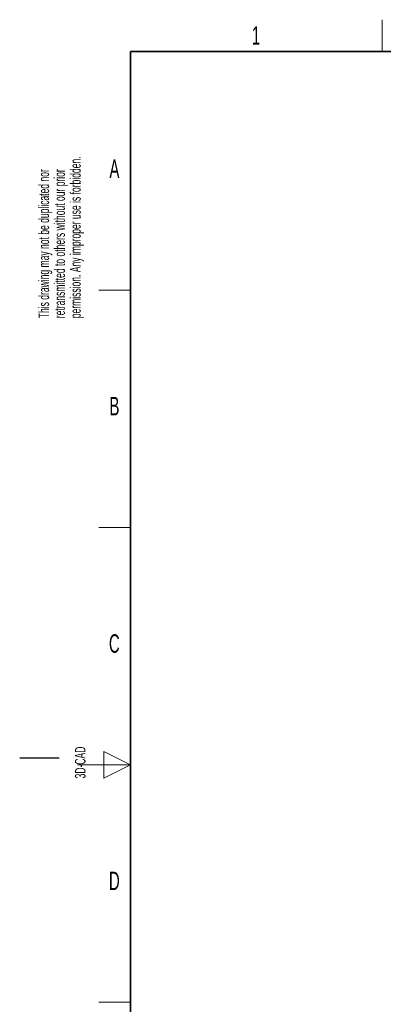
# Paper-space layout 'Blatt4' of a CAD drawing. Header units: millimetres. Extents: x 5 to 418, y 2 to 292.
# Tile 2 of 59: x 5 to 74, y 102 to 288. Entities that reach past the tile are written whole.
import ezdxf

# ---------------------------------------------------------------- set-up
doc = ezdxf.new("R2010")
doc.units = ezdxf.units.MM
doc.layers.add('SLD-0', color=7, linetype='Continuous')
doc.styles.add('SLDTEXTSTYLE0', font='TXT', dxfattribs={"width": 0.605})

# ---------------------------------------------------------------- blocks, each defined once
blk = doc.blocks.new('SW_NOTE_0_59')
at = {"layer": 'SLD-0', "color": 0, "char_height": 2, "attachment_point": 1, "rotation": 90, "style": 'SLDTEXTSTYLE0'}
for s, insert in [('permission. Any improper use is forbidden.', (3.42, 0)), ('This drawing may not be duplicated nor', (-2.58, 0)), ('retransmitted to others without our prior', (0.42, 0))]:
    blk.add_mtext(s, dxfattribs=dict(at, insert=insert))
blk = doc.blocks.new('SW_NOTE_0_60')
at = {"layer": 'SLD-0', "color": 0, "char_height": 2, "attachment_point": 1, "rotation": 90, "style": 'SLDTEXTSTYLE0'}
for s, insert in [('noch Dritten zugänglich gemacht werden, und sie darf durch den Empfänger oder', (0.42, 0)), ('Ohne unsere vorherige Zustimmung darf diese Zeichnung weder vervielfältigt,', (-2.58, 0)), ('Dritte auch nicht in anderer Weise mißbräuchlich verwendet werden.', (3.42, 0))]:
    blk.add_mtext(s, dxfattribs=dict(at, insert=insert))

psp = doc.layouts.new('Blatt4')

# ---------------------------------------------------------------- linework, layer by layer
at = {"layer": 'SLD-0', "lineweight": 18}
for p, q in [((73.75, 282.5), (73.75, 288.5)), ((20, 237.25), (26, 237.25)), ((20, 192.25), (26, 192.25)), ((26, 147.25), (21, 149.75)), ((21, 149.75), (21, 144.75)), ((16, 147.25), (26, 147.25)), ((21, 144.75), (26, 147.25)), ((20, 102.25), (26, 102.25))]:
    psp.add_line(p, q, dxfattribs=at)
at = {"layer": 'SLD-0', "lineweight": 35}
for p, q in [((408, 282.5), (26, 282.5)), ((26, 282.5), (26, 12))]:
    psp.add_line(p, q, dxfattribs=at)
at = {"layer": 'SLD-0'}
psp.add_line((12.5, 148.5), (5, 148.5), dxfattribs=at)

# ---------------------------------------------------------------- block references
for name, p in [('SW_NOTE_0_59', (11.16, 231.91)), ('SW_NOTE_0_60', (11.81, 7.24))]:
    psp.add_blockref(name, p, dxfattribs=at)

# ---------------------------------------------------------------- texts
at = {"layer": 'SLD-0', "char_height": 3.5, "attachment_point": 2, "style": 'SLDTEXTSTYLE0'}
for s, insert in [('1', (49.85, 287.24)), ('A', (22.98, 262)), ('B', (22.98, 217)), ('C', (22.96, 172)), ('D', (22.96, 127))]:
    psp.add_mtext(s, dxfattribs=dict(at, insert=insert))
at = {"layer": 'SLD-0', "insert": (15.49, 144.68), "char_height": 2, "attachment_point": 1, "rotation": 90, "style": 'SLDTEXTSTYLE0'}
psp.add_mtext('3D-CAD', dxfattribs=at)

doc.saveas('drawing.dxf')
